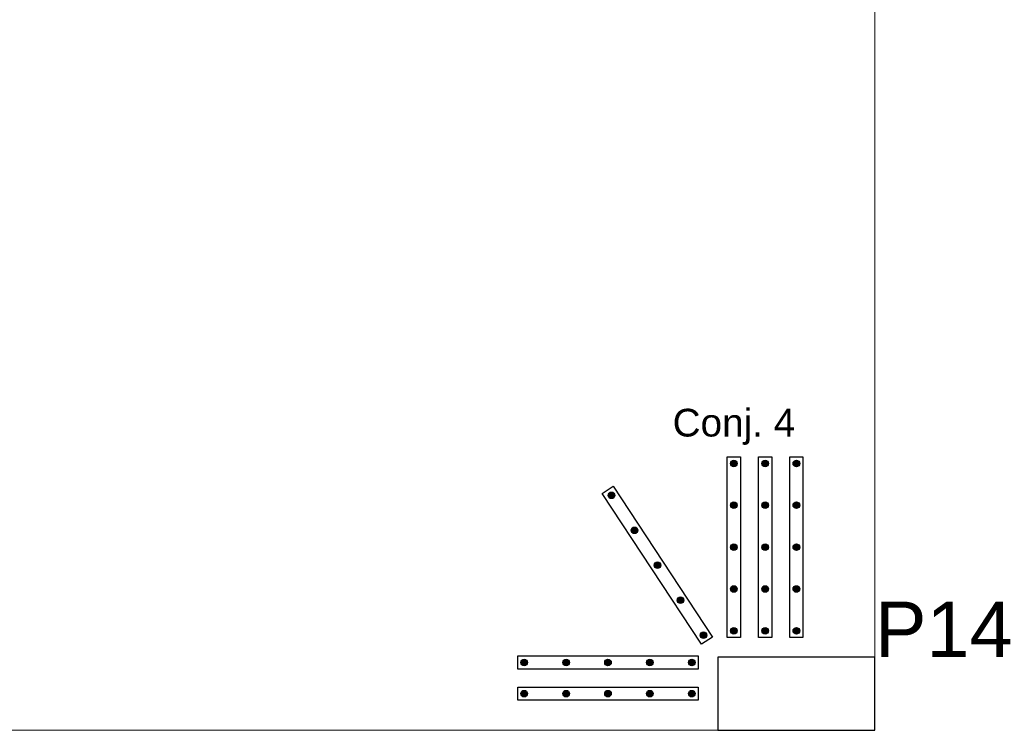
# Model space of a CAD drawing. Header units: millimetres. Extents: x 337 to 526, y -381 to -65.
# Tile 28 of 104: x 377.6 to 381.36, y -340.67 to -337.96. Entities that reach past the tile are written whole.
import ezdxf

# ---------------------------------------------------------------- set-up
doc = ezdxf.new("R2010")
doc.units = ezdxf.units.MM
doc.header["$MEASUREMENT"] = 0
for name, color, linetype, lineweight in [('DT-Armadura positiva', 7, 'Continuous', 30), ('DT-Textos', 7, 'Continuous', 5), ('FO-Pilares', 152, 'Continuous', 30), ('FO-Vigas', 1, 'Continuous', 20)]:
    doc.layers.add(name, color=color, linetype=linetype, lineweight=lineweight)
doc.styles.add('Arial', font='arial.ttf')

msp = doc.modelspace()

# ---------------------------------------------------------------- hatches: boundary and pattern name
at = {"layer": 'DT-Armadura positiva', "linetype": 'Continuous', "ltscale": 0.2}
for points in [[(380.3411, -339.651), (380.3411, -339.6499), (380.3409, -339.6488), (380.3407, -339.6478), (380.3403, -339.6467), (380.3399, -339.6457), (380.3394, -339.6447), (380.3388, -339.6438), (380.3382, -339.6429), (380.3374, -339.6421), (380.3366, -339.6414), (380.3357, -339.6407), (380.3348, -339.6401), (380.3338, -339.6396), (380.3328, -339.6392), (380.3318, -339.6389), (380.3307, -339.6386), (380.3296, -339.6385), (380.3285, -339.6384), (380.3274, -339.6385), (380.3263, -339.6386), (380.3252, -339.6389), (380.3242, -339.6392), (380.3232, -339.6396), (380.3222, -339.6401), (380.3213, -339.6407), (380.3204, -339.6414), (380.3196, -339.6421), (380.3188, -339.6429), (380.3182, -339.6438), (380.3176, -339.6447), (380.3171, -339.6457), (380.3167, -339.6467), (380.3163, -339.6478), (380.3161, -339.6488), (380.3159, -339.6499), (380.3159, -339.651), (380.3159, -339.6521), (380.3161, -339.6532), (380.3163, -339.6543), (380.3167, -339.6553), (380.3171, -339.6564), (380.3176, -339.6573), (380.3182, -339.6583), (380.3188, -339.6591), (380.3196, -339.6599), (380.3204, -339.6607), (380.3213, -339.6614), (380.3222, -339.6619), (380.3232, -339.6625), (380.3242, -339.6629), (380.3252, -339.6632), (380.3263, -339.6634), (380.3274, -339.6636), (380.3285, -339.6636), (380.3296, -339.6636), (380.3307, -339.6634), (380.3318, -339.6632), (380.3328, -339.6629), (380.3338, -339.6625), (380.3348, -339.6619), (380.3357, -339.6614), (380.3366, -339.6607), (380.3374, -339.6599), (380.3382, -339.6591), (380.3388, -339.6583), (380.3394, -339.6573), (380.3399, -339.6564), (380.3403, -339.6553), (380.3407, -339.6543), (380.3409, -339.6532), (380.3411, -339.6521)], [(380.4605, -339.651), (380.4605, -339.6499), (380.4603, -339.6488), (380.4601, -339.6478), (380.4598, -339.6467), (380.4593, -339.6457), (380.4588, -339.6447), (380.4582, -339.6438), (380.4576, -339.6429), (380.4568, -339.6421), (380.456, -339.6414), (380.4551, -339.6407), (380.4542, -339.6401), (380.4532, -339.6396), (380.4522, -339.6392), (380.4512, -339.6389), (380.4501, -339.6386), (380.449, -339.6385), (380.4479, -339.6384), (380.4468, -339.6385), (380.4457, -339.6386), (380.4447, -339.6389), (380.4436, -339.6392), (380.4426, -339.6396), (380.4416, -339.6401), (380.4407, -339.6407), (380.4398, -339.6414), (380.439, -339.6421), (380.4383, -339.6429), (380.4376, -339.6438), (380.437, -339.6447), (380.4365, -339.6457), (380.4361, -339.6467), (380.4357, -339.6478), (380.4355, -339.6488), (380.4354, -339.6499), (380.4353, -339.651), (380.4354, -339.6521), (380.4355, -339.6532), (380.4357, -339.6543), (380.4361, -339.6553), (380.4365, -339.6564), (380.437, -339.6573), (380.4376, -339.6583), (380.4383, -339.6591), (380.439, -339.6599), (380.4398, -339.6607), (380.4407, -339.6614), (380.4416, -339.6619), (380.4426, -339.6625), (380.4436, -339.6629), (380.4447, -339.6632), (380.4457, -339.6634), (380.4468, -339.6636), (380.4479, -339.6636), (380.449, -339.6636), (380.4501, -339.6634), (380.4512, -339.6632), (380.4522, -339.6629), (380.4532, -339.6625), (380.4542, -339.6619), (380.4551, -339.6614), (380.456, -339.6607), (380.4568, -339.6599), (380.4576, -339.6591), (380.4582, -339.6583), (380.4588, -339.6573), (380.4593, -339.6564), (380.4598, -339.6553), (380.4601, -339.6543), (380.4603, -339.6532), (380.4605, -339.6521)], [(380.5799, -339.651), (380.5799, -339.6499), (380.5797, -339.6488), (380.5795, -339.6478), (380.5792, -339.6467), (380.5788, -339.6457), (380.5782, -339.6447), (380.5777, -339.6438), (380.577, -339.6429), (380.5762, -339.6421), (380.5754, -339.6414), (380.5746, -339.6407), (380.5736, -339.6401), (380.5727, -339.6396), (380.5716, -339.6392), (380.5706, -339.6389), (380.5695, -339.6386), (380.5684, -339.6385), (380.5673, -339.6384), (380.5662, -339.6385), (380.5651, -339.6386), (380.5641, -339.6389), (380.563, -339.6392), (380.562, -339.6396), (380.561, -339.6401), (380.5601, -339.6407), (380.5592, -339.6414), (380.5584, -339.6421), (380.5577, -339.6429), (380.557, -339.6438), (380.5564, -339.6447), (380.5559, -339.6457), (380.5555, -339.6467), (380.5552, -339.6478), (380.5549, -339.6488), (380.5548, -339.6499), (380.5547, -339.651), (380.5548, -339.6521), (380.5549, -339.6532), (380.5552, -339.6543), (380.5555, -339.6553), (380.5559, -339.6564), (380.5564, -339.6573), (380.557, -339.6583), (380.5577, -339.6591), (380.5584, -339.6599), (380.5592, -339.6607), (380.5601, -339.6614), (380.561, -339.6619), (380.562, -339.6625), (380.563, -339.6629), (380.5641, -339.6632), (380.5651, -339.6634), (380.5662, -339.6636), (380.5673, -339.6636), (380.5684, -339.6636), (380.5695, -339.6634), (380.5706, -339.6632), (380.5716, -339.6629), (380.5727, -339.6625), (380.5736, -339.6619), (380.5746, -339.6614), (380.5754, -339.6607), (380.5762, -339.6599), (380.577, -339.6591), (380.5777, -339.6583), (380.5782, -339.6573), (380.5788, -339.6564), (380.5792, -339.6553), (380.5795, -339.6543), (380.5797, -339.6532), (380.5799, -339.6521)], [(379.8729, -339.7731), (379.8728, -339.772), (379.8727, -339.7709), (379.8724, -339.7698), (379.8721, -339.7688), (379.8717, -339.7677), (379.8712, -339.7668), (379.8706, -339.7658), (379.8699, -339.765), (379.8692, -339.7642), (379.8684, -339.7634), (379.8675, -339.7627), (379.8666, -339.7621), (379.8656, -339.7616), (379.8646, -339.7612), (379.8635, -339.7609), (379.8624, -339.7607), (379.8614, -339.7605), (379.8603, -339.7605), (379.8592, -339.7605), (379.8581, -339.7607), (379.857, -339.7609), (379.856, -339.7612), (379.8549, -339.7616), (379.854, -339.7621), (379.853, -339.7627), (379.8522, -339.7634), (379.8514, -339.7642), (379.8506, -339.765), (379.8499, -339.7658), (379.8493, -339.7668), (379.8488, -339.7677), (379.8484, -339.7688), (379.8481, -339.7698), (379.8479, -339.7709), (379.8477, -339.772), (379.8477, -339.7731), (379.8477, -339.7742), (379.8479, -339.7752), (379.8481, -339.7763), (379.8484, -339.7774), (379.8488, -339.7784), (379.8493, -339.7794), (379.8499, -339.7803), (379.8506, -339.7812), (379.8514, -339.782), (379.8522, -339.7827), (379.853, -339.7834), (379.854, -339.784), (379.8549, -339.7845), (379.856, -339.7849), (379.857, -339.7852), (379.8581, -339.7855), (379.8592, -339.7856), (379.8603, -339.7857), (379.8614, -339.7856), (379.8624, -339.7855), (379.8635, -339.7852), (379.8646, -339.7849), (379.8656, -339.7845), (379.8666, -339.784), (379.8675, -339.7834), (379.8684, -339.7827), (379.8692, -339.782), (379.8699, -339.7812), (379.8706, -339.7803), (379.8712, -339.7794), (379.8717, -339.7784), (379.8721, -339.7774), (379.8724, -339.7763), (379.8727, -339.7752), (379.8728, -339.7742)], [(380.3411, -339.811), (380.3411, -339.8099), (380.3409, -339.8088), (380.3407, -339.8078), (380.3403, -339.8067), (380.3399, -339.8057), (380.3394, -339.8047), (380.3388, -339.8038), (380.3382, -339.8029), (380.3374, -339.8021), (380.3366, -339.8014), (380.3357, -339.8007), (380.3348, -339.8001), (380.3338, -339.7996), (380.3328, -339.7992), (380.3318, -339.7989), (380.3307, -339.7986), (380.3296, -339.7985), (380.3285, -339.7984), (380.3274, -339.7985), (380.3263, -339.7986), (380.3252, -339.7989), (380.3242, -339.7992), (380.3232, -339.7996), (380.3222, -339.8001), (380.3213, -339.8007), (380.3204, -339.8014), (380.3196, -339.8021), (380.3188, -339.8029), (380.3182, -339.8038), (380.3176, -339.8047), (380.3171, -339.8057), (380.3167, -339.8067), (380.3163, -339.8078), (380.3161, -339.8088), (380.3159, -339.8099), (380.3159, -339.811), (380.3159, -339.8121), (380.3161, -339.8132), (380.3163, -339.8143), (380.3167, -339.8153), (380.3171, -339.8164), (380.3176, -339.8173), (380.3182, -339.8183), (380.3188, -339.8191), (380.3196, -339.8199), (380.3204, -339.8207), (380.3213, -339.8214), (380.3222, -339.8219), (380.3232, -339.8225), (380.3242, -339.8229), (380.3252, -339.8232), (380.3263, -339.8234), (380.3274, -339.8236), (380.3285, -339.8236), (380.3296, -339.8236), (380.3307, -339.8234), (380.3318, -339.8232), (380.3328, -339.8229), (380.3338, -339.8225), (380.3348, -339.8219), (380.3357, -339.8214), (380.3366, -339.8207), (380.3374, -339.8199), (380.3382, -339.8191), (380.3388, -339.8183), (380.3394, -339.8173), (380.3399, -339.8164), (380.3403, -339.8153), (380.3407, -339.8143), (380.3409, -339.8132), (380.3411, -339.8121)], [(380.4605, -339.811), (380.4605, -339.8099), (380.4603, -339.8088), (380.4601, -339.8078), (380.4598, -339.8067), (380.4593, -339.8057), (380.4588, -339.8047), (380.4582, -339.8038), (380.4576, -339.8029), (380.4568, -339.8021), (380.456, -339.8014), (380.4551, -339.8007), (380.4542, -339.8001), (380.4532, -339.7996), (380.4522, -339.7992), (380.4512, -339.7989), (380.4501, -339.7986), (380.449, -339.7985), (380.4479, -339.7984), (380.4468, -339.7985), (380.4457, -339.7986), (380.4447, -339.7989), (380.4436, -339.7992), (380.4426, -339.7996), (380.4416, -339.8001), (380.4407, -339.8007), (380.4398, -339.8014), (380.439, -339.8021), (380.4383, -339.8029), (380.4376, -339.8038), (380.437, -339.8047), (380.4365, -339.8057), (380.4361, -339.8067), (380.4357, -339.8078), (380.4355, -339.8088), (380.4354, -339.8099), (380.4353, -339.811), (380.4354, -339.8121), (380.4355, -339.8132), (380.4357, -339.8143), (380.4361, -339.8153), (380.4365, -339.8164), (380.437, -339.8173), (380.4376, -339.8183), (380.4383, -339.8191), (380.439, -339.8199), (380.4398, -339.8207), (380.4407, -339.8214), (380.4416, -339.8219), (380.4426, -339.8225), (380.4436, -339.8229), (380.4447, -339.8232), (380.4457, -339.8234), (380.4468, -339.8236), (380.4479, -339.8236), (380.449, -339.8236), (380.4501, -339.8234), (380.4512, -339.8232), (380.4522, -339.8229), (380.4532, -339.8225), (380.4542, -339.8219), (380.4551, -339.8214), (380.456, -339.8207), (380.4568, -339.8199), (380.4576, -339.8191), (380.4582, -339.8183), (380.4588, -339.8173), (380.4593, -339.8164), (380.4598, -339.8153), (380.4601, -339.8143), (380.4603, -339.8132), (380.4605, -339.8121)], [(380.5799, -339.811), (380.5799, -339.8099), (380.5797, -339.8088), (380.5795, -339.8078), (380.5792, -339.8067), (380.5788, -339.8057), (380.5782, -339.8047), (380.5777, -339.8038), (380.577, -339.8029), (380.5762, -339.8021), (380.5754, -339.8014), (380.5746, -339.8007), (380.5736, -339.8001), (380.5727, -339.7996), (380.5716, -339.7992), (380.5706, -339.7989), (380.5695, -339.7986), (380.5684, -339.7985), (380.5673, -339.7984), (380.5662, -339.7985), (380.5651, -339.7986), (380.5641, -339.7989), (380.563, -339.7992), (380.562, -339.7996), (380.561, -339.8001), (380.5601, -339.8007), (380.5592, -339.8014), (380.5584, -339.8021), (380.5577, -339.8029), (380.557, -339.8038), (380.5564, -339.8047), (380.5559, -339.8057), (380.5555, -339.8067), (380.5552, -339.8078), (380.5549, -339.8088), (380.5548, -339.8099), (380.5547, -339.811), (380.5548, -339.8121), (380.5549, -339.8132), (380.5552, -339.8143), (380.5555, -339.8153), (380.5559, -339.8164), (380.5564, -339.8173), (380.557, -339.8183), (380.5577, -339.8191), (380.5584, -339.8199), (380.5592, -339.8207), (380.5601, -339.8214), (380.561, -339.8219), (380.562, -339.8225), (380.563, -339.8229), (380.5641, -339.8232), (380.5651, -339.8234), (380.5662, -339.8236), (380.5673, -339.8236), (380.5684, -339.8236), (380.5695, -339.8234), (380.5706, -339.8232), (380.5716, -339.8229), (380.5727, -339.8225), (380.5736, -339.8219), (380.5746, -339.8214), (380.5754, -339.8207), (380.5762, -339.8199), (380.577, -339.8191), (380.5777, -339.8183), (380.5782, -339.8173), (380.5788, -339.8164), (380.5792, -339.8153), (380.5795, -339.8143), (380.5797, -339.8132), (380.5799, -339.8121)], [(379.9609, -339.9067), (379.9608, -339.9056), (379.9607, -339.9045), (379.9604, -339.9034), (379.9601, -339.9024), (379.9597, -339.9014), (379.9592, -339.9004), (379.9586, -339.8995), (379.9579, -339.8986), (379.9572, -339.8978), (379.9564, -339.897), (379.9555, -339.8964), (379.9546, -339.8958), (379.9536, -339.8953), (379.9526, -339.8948), (379.9515, -339.8945), (379.9505, -339.8943), (379.9494, -339.8941), (379.9483, -339.8941), (379.9472, -339.8941), (379.9461, -339.8943), (379.945, -339.8945), (379.944, -339.8948), (379.943, -339.8953), (379.942, -339.8958), (379.941, -339.8964), (379.9402, -339.897), (379.9394, -339.8978), (379.9386, -339.8986), (379.938, -339.8995), (379.9374, -339.9004), (379.9369, -339.9014), (379.9364, -339.9024), (379.9361, -339.9034), (379.9359, -339.9045), (379.9357, -339.9056), (379.9357, -339.9067), (379.9357, -339.9078), (379.9359, -339.9089), (379.9361, -339.9099), (379.9364, -339.911), (379.9369, -339.912), (379.9374, -339.913), (379.938, -339.9139), (379.9386, -339.9148), (379.9394, -339.9156), (379.9402, -339.9163), (379.941, -339.917), (379.942, -339.9176), (379.943, -339.9181), (379.944, -339.9185), (379.945, -339.9188), (379.9461, -339.9191), (379.9472, -339.9192), (379.9483, -339.9193), (379.9494, -339.9192), (379.9505, -339.9191), (379.9515, -339.9188), (379.9526, -339.9185), (379.9536, -339.9181), (379.9546, -339.9176), (379.9555, -339.917), (379.9564, -339.9163), (379.9572, -339.9156), (379.9579, -339.9148), (379.9586, -339.9139), (379.9592, -339.913), (379.9597, -339.912), (379.9601, -339.911), (379.9604, -339.9099), (379.9607, -339.9089), (379.9608, -339.9078)], [(380.3411, -339.971), (380.3411, -339.9699), (380.3409, -339.9688), (380.3407, -339.9678), (380.3403, -339.9667), (380.3399, -339.9657), (380.3394, -339.9647), (380.3388, -339.9638), (380.3382, -339.9629), (380.3374, -339.9621), (380.3366, -339.9614), (380.3357, -339.9607), (380.3348, -339.9601), (380.3338, -339.9596), (380.3328, -339.9592), (380.3318, -339.9589), (380.3307, -339.9586), (380.3296, -339.9585), (380.3285, -339.9584), (380.3274, -339.9585), (380.3263, -339.9586), (380.3252, -339.9589), (380.3242, -339.9592), (380.3232, -339.9596), (380.3222, -339.9601), (380.3213, -339.9607), (380.3204, -339.9614), (380.3196, -339.9621), (380.3188, -339.9629), (380.3182, -339.9638), (380.3176, -339.9647), (380.3171, -339.9657), (380.3167, -339.9667), (380.3163, -339.9678), (380.3161, -339.9688), (380.3159, -339.9699), (380.3159, -339.971), (380.3159, -339.9721), (380.3161, -339.9732), (380.3163, -339.9743), (380.3167, -339.9753), (380.3171, -339.9764), (380.3176, -339.9773), (380.3182, -339.9783), (380.3188, -339.9791), (380.3196, -339.9799), (380.3204, -339.9807), (380.3213, -339.9814), (380.3222, -339.9819), (380.3232, -339.9825), (380.3242, -339.9829), (380.3252, -339.9832), (380.3263, -339.9834), (380.3274, -339.9836), (380.3285, -339.9836), (380.3296, -339.9836), (380.3307, -339.9834), (380.3318, -339.9832), (380.3328, -339.9829), (380.3338, -339.9825), (380.3348, -339.9819), (380.3357, -339.9814), (380.3366, -339.9807), (380.3374, -339.9799), (380.3382, -339.9791), (380.3388, -339.9783), (380.3394, -339.9773), (380.3399, -339.9764), (380.3403, -339.9753), (380.3407, -339.9743), (380.3409, -339.9732), (380.3411, -339.9721)], [(380.4605, -339.971), (380.4605, -339.9699), (380.4603, -339.9688), (380.4601, -339.9678), (380.4598, -339.9667), (380.4593, -339.9657), (380.4588, -339.9647), (380.4582, -339.9638), (380.4576, -339.9629), (380.4568, -339.9621), (380.456, -339.9614), (380.4551, -339.9607), (380.4542, -339.9601), (380.4532, -339.9596), (380.4522, -339.9592), (380.4512, -339.9589), (380.4501, -339.9586), (380.449, -339.9585), (380.4479, -339.9584), (380.4468, -339.9585), (380.4457, -339.9586), (380.4447, -339.9589), (380.4436, -339.9592), (380.4426, -339.9596), (380.4416, -339.9601), (380.4407, -339.9607), (380.4398, -339.9614), (380.439, -339.9621), (380.4383, -339.9629), (380.4376, -339.9638), (380.437, -339.9647), (380.4365, -339.9657), (380.4361, -339.9667), (380.4357, -339.9678), (380.4355, -339.9688), (380.4354, -339.9699), (380.4353, -339.971), (380.4354, -339.9721), (380.4355, -339.9732), (380.4357, -339.9743), (380.4361, -339.9753), (380.4365, -339.9764), (380.437, -339.9773), (380.4376, -339.9783), (380.4383, -339.9791), (380.439, -339.9799), (380.4398, -339.9807), (380.4407, -339.9814), (380.4416, -339.9819), (380.4426, -339.9825), (380.4436, -339.9829), (380.4447, -339.9832), (380.4457, -339.9834), (380.4468, -339.9836), (380.4479, -339.9836), (380.449, -339.9836), (380.4501, -339.9834), (380.4512, -339.9832), (380.4522, -339.9829), (380.4532, -339.9825), (380.4542, -339.9819), (380.4551, -339.9814), (380.456, -339.9807), (380.4568, -339.9799), (380.4576, -339.9791), (380.4582, -339.9783), (380.4588, -339.9773), (380.4593, -339.9764), (380.4598, -339.9753), (380.4601, -339.9743), (380.4603, -339.9732), (380.4605, -339.9721)], [(380.5799, -339.971), (380.5799, -339.9699), (380.5797, -339.9688), (380.5795, -339.9678), (380.5792, -339.9667), (380.5788, -339.9657), (380.5782, -339.9647), (380.5777, -339.9638), (380.577, -339.9629), (380.5762, -339.9621), (380.5754, -339.9614), (380.5746, -339.9607), (380.5736, -339.9601), (380.5727, -339.9596), (380.5716, -339.9592), (380.5706, -339.9589), (380.5695, -339.9586), (380.5684, -339.9585), (380.5673, -339.9584), (380.5662, -339.9585), (380.5651, -339.9586), (380.5641, -339.9589), (380.563, -339.9592), (380.562, -339.9596), (380.561, -339.9601), (380.5601, -339.9607), (380.5592, -339.9614), (380.5584, -339.9621), (380.5577, -339.9629), (380.557, -339.9638), (380.5564, -339.9647), (380.5559, -339.9657), (380.5555, -339.9667), (380.5552, -339.9678), (380.5549, -339.9688), (380.5548, -339.9699), (380.5547, -339.971), (380.5548, -339.9721), (380.5549, -339.9732), (380.5552, -339.9743), (380.5555, -339.9753), (380.5559, -339.9764), (380.5564, -339.9773), (380.557, -339.9783), (380.5577, -339.9791), (380.5584, -339.9799), (380.5592, -339.9807), (380.5601, -339.9814), (380.561, -339.9819), (380.562, -339.9825), (380.563, -339.9829), (380.5641, -339.9832), (380.5651, -339.9834), (380.5662, -339.9836), (380.5673, -339.9836), (380.5684, -339.9836), (380.5695, -339.9834), (380.5706, -339.9832), (380.5716, -339.9829), (380.5727, -339.9825), (380.5736, -339.9819), (380.5746, -339.9814), (380.5754, -339.9807), (380.5762, -339.9799), (380.577, -339.9791), (380.5777, -339.9783), (380.5782, -339.9773), (380.5788, -339.9764), (380.5792, -339.9753), (380.5795, -339.9743), (380.5797, -339.9732), (380.5799, -339.9721)], [(380.0489, -340.0403), (380.0488, -340.0392), (380.0487, -340.0381), (380.0485, -340.037), (380.0481, -340.036), (380.0477, -340.035), (380.0472, -340.034), (380.0466, -340.0331), (380.0459, -340.0322), (380.0452, -340.0314), (380.0444, -340.0306), (380.0435, -340.03), (380.0426, -340.0294), (380.0416, -340.0289), (380.0406, -340.0285), (380.0396, -340.0281), (380.0385, -340.0279), (380.0374, -340.0277), (380.0363, -340.0277), (380.0352, -340.0277), (380.0341, -340.0279), (380.033, -340.0281), (380.032, -340.0285), (380.031, -340.0289), (380.03, -340.0294), (380.0291, -340.03), (380.0282, -340.0306), (380.0274, -340.0314), (380.0266, -340.0322), (380.026, -340.0331), (380.0254, -340.034), (380.0249, -340.035), (380.0245, -340.036), (380.0241, -340.037), (380.0239, -340.0381), (380.0237, -340.0392), (380.0237, -340.0403), (380.0237, -340.0414), (380.0239, -340.0425), (380.0241, -340.0436), (380.0245, -340.0446), (380.0249, -340.0456), (380.0254, -340.0466), (380.026, -340.0475), (380.0266, -340.0484), (380.0274, -340.0492), (380.0282, -340.0499), (380.0291, -340.0506), (380.03, -340.0512), (380.031, -340.0517), (380.032, -340.0521), (380.033, -340.0525), (380.0341, -340.0527), (380.0352, -340.0528), (380.0363, -340.0529), (380.0374, -340.0528), (380.0385, -340.0527), (380.0396, -340.0525), (380.0406, -340.0521), (380.0416, -340.0517), (380.0426, -340.0512), (380.0435, -340.0506), (380.0444, -340.0499), (380.0452, -340.0492), (380.0459, -340.0484), (380.0466, -340.0475), (380.0472, -340.0466), (380.0477, -340.0456), (380.0481, -340.0446), (380.0485, -340.0436), (380.0487, -340.0425), (380.0488, -340.0414)], [(380.3411, -340.131), (380.3411, -340.1299), (380.3409, -340.1288), (380.3407, -340.1278), (380.3403, -340.1267), (380.3399, -340.1257), (380.3394, -340.1247), (380.3388, -340.1238), (380.3382, -340.1229), (380.3374, -340.1221), (380.3366, -340.1214), (380.3357, -340.1207), (380.3348, -340.1201), (380.3338, -340.1196), (380.3328, -340.1192), (380.3318, -340.1189), (380.3307, -340.1186), (380.3296, -340.1185), (380.3285, -340.1184), (380.3274, -340.1185), (380.3263, -340.1186), (380.3252, -340.1189), (380.3242, -340.1192), (380.3232, -340.1196), (380.3222, -340.1201), (380.3213, -340.1207), (380.3204, -340.1214), (380.3196, -340.1221), (380.3188, -340.1229), (380.3182, -340.1238), (380.3176, -340.1247), (380.3171, -340.1257), (380.3167, -340.1267), (380.3163, -340.1278), (380.3161, -340.1288), (380.3159, -340.1299), (380.3159, -340.131), (380.3159, -340.1321), (380.3161, -340.1332), (380.3163, -340.1343), (380.3167, -340.1353), (380.3171, -340.1364), (380.3176, -340.1373), (380.3182, -340.1383), (380.3188, -340.1391), (380.3196, -340.1399), (380.3204, -340.1407), (380.3213, -340.1414), (380.3222, -340.1419), (380.3232, -340.1425), (380.3242, -340.1429), (380.3252, -340.1432), (380.3263, -340.1434), (380.3274, -340.1436), (380.3285, -340.1436), (380.3296, -340.1436), (380.3307, -340.1434), (380.3318, -340.1432), (380.3328, -340.1429), (380.3338, -340.1425), (380.3348, -340.1419), (380.3357, -340.1414), (380.3366, -340.1407), (380.3374, -340.1399), (380.3382, -340.1391), (380.3388, -340.1383), (380.3394, -340.1373), (380.3399, -340.1364), (380.3403, -340.1353), (380.3407, -340.1343), (380.3409, -340.1332), (380.3411, -340.1321)], [(380.4605, -340.131), (380.4605, -340.1299), (380.4603, -340.1288), (380.4601, -340.1278), (380.4598, -340.1267), (380.4593, -340.1257), (380.4588, -340.1247), (380.4582, -340.1238), (380.4576, -340.1229), (380.4568, -340.1221), (380.456, -340.1214), (380.4551, -340.1207), (380.4542, -340.1201), (380.4532, -340.1196), (380.4522, -340.1192), (380.4512, -340.1189), (380.4501, -340.1186), (380.449, -340.1185), (380.4479, -340.1184), (380.4468, -340.1185), (380.4457, -340.1186), (380.4447, -340.1189), (380.4436, -340.1192), (380.4426, -340.1196), (380.4416, -340.1201), (380.4407, -340.1207), (380.4398, -340.1214), (380.439, -340.1221), (380.4383, -340.1229), (380.4376, -340.1238), (380.437, -340.1247), (380.4365, -340.1257), (380.4361, -340.1267), (380.4357, -340.1278), (380.4355, -340.1288), (380.4354, -340.1299), (380.4353, -340.131), (380.4354, -340.1321), (380.4355, -340.1332), (380.4357, -340.1343), (380.4361, -340.1353), (380.4365, -340.1364), (380.437, -340.1373), (380.4376, -340.1383), (380.4383, -340.1391), (380.439, -340.1399), (380.4398, -340.1407), (380.4407, -340.1414), (380.4416, -340.1419), (380.4426, -340.1425), (380.4436, -340.1429), (380.4447, -340.1432), (380.4457, -340.1434), (380.4468, -340.1436), (380.4479, -340.1436), (380.449, -340.1436), (380.4501, -340.1434), (380.4512, -340.1432), (380.4522, -340.1429), (380.4532, -340.1425), (380.4542, -340.1419), (380.4551, -340.1414), (380.456, -340.1407), (380.4568, -340.1399), (380.4576, -340.1391), (380.4582, -340.1383), (380.4588, -340.1373), (380.4593, -340.1364), (380.4598, -340.1353), (380.4601, -340.1343), (380.4603, -340.1332), (380.4605, -340.1321)], [(380.5799, -340.131), (380.5799, -340.1299), (380.5797, -340.1288), (380.5795, -340.1278), (380.5792, -340.1267), (380.5788, -340.1257), (380.5782, -340.1247), (380.5777, -340.1238), (380.577, -340.1229), (380.5762, -340.1221), (380.5754, -340.1214), (380.5746, -340.1207), (380.5736, -340.1201), (380.5727, -340.1196), (380.5716, -340.1192), (380.5706, -340.1189), (380.5695, -340.1186), (380.5684, -340.1185), (380.5673, -340.1184), (380.5662, -340.1185), (380.5651, -340.1186), (380.5641, -340.1189), (380.563, -340.1192), (380.562, -340.1196), (380.561, -340.1201), (380.5601, -340.1207), (380.5592, -340.1214), (380.5584, -340.1221), (380.5577, -340.1229), (380.557, -340.1238), (380.5564, -340.1247), (380.5559, -340.1257), (380.5555, -340.1267), (380.5552, -340.1278), (380.5549, -340.1288), (380.5548, -340.1299), (380.5547, -340.131), (380.5548, -340.1321), (380.5549, -340.1332), (380.5552, -340.1343), (380.5555, -340.1353), (380.5559, -340.1364), (380.5564, -340.1373), (380.557, -340.1383), (380.5577, -340.1391), (380.5584, -340.1399), (380.5592, -340.1407), (380.5601, -340.1414), (380.561, -340.1419), (380.562, -340.1425), (380.563, -340.1429), (380.5641, -340.1432), (380.5651, -340.1434), (380.5662, -340.1436), (380.5673, -340.1436), (380.5684, -340.1436), (380.5695, -340.1434), (380.5706, -340.1432), (380.5716, -340.1429), (380.5727, -340.1425), (380.5736, -340.1419), (380.5746, -340.1414), (380.5754, -340.1407), (380.5762, -340.1399), (380.577, -340.1391), (380.5777, -340.1383), (380.5782, -340.1373), (380.5788, -340.1364), (380.5792, -340.1353), (380.5795, -340.1343), (380.5797, -340.1332), (380.5799, -340.1321)], [(380.1369, -340.1739), (380.1369, -340.1728), (380.1367, -340.1717), (380.1365, -340.1706), (380.1361, -340.1696), (380.1357, -340.1686), (380.1352, -340.1676), (380.1346, -340.1667), (380.134, -340.1658), (380.1332, -340.165), (380.1324, -340.1643), (380.1315, -340.1636), (380.1306, -340.163), (380.1296, -340.1625), (380.1286, -340.1621), (380.1276, -340.1617), (380.1265, -340.1615), (380.1254, -340.1614), (380.1243, -340.1613), (380.1232, -340.1614), (380.1221, -340.1615), (380.121, -340.1617), (380.12, -340.1621), (380.119, -340.1625), (380.118, -340.163), (380.1171, -340.1636), (380.1162, -340.1643), (380.1154, -340.165), (380.1147, -340.1658), (380.114, -340.1667), (380.1134, -340.1676), (380.1129, -340.1686), (380.1125, -340.1696), (380.1121, -340.1706), (380.1119, -340.1717), (380.1118, -340.1728), (380.1117, -340.1739), (380.1118, -340.175), (380.1119, -340.1761), (380.1121, -340.1772), (380.1125, -340.1782), (380.1129, -340.1792), (380.1134, -340.1802), (380.114, -340.1811), (380.1147, -340.182), (380.1154, -340.1828), (380.1162, -340.1836), (380.1171, -340.1842), (380.118, -340.1848), (380.119, -340.1853), (380.12, -340.1858), (380.121, -340.1861), (380.1221, -340.1863), (380.1232, -340.1865), (380.1243, -340.1865), (380.1254, -340.1865), (380.1265, -340.1863), (380.1276, -340.1861), (380.1286, -340.1858), (380.1296, -340.1853), (380.1306, -340.1848), (380.1315, -340.1842), (380.1324, -340.1836), (380.1332, -340.1828), (380.134, -340.182), (380.1346, -340.1811), (380.1352, -340.1802), (380.1357, -340.1792), (380.1361, -340.1782), (380.1365, -340.1772), (380.1367, -340.1761), (380.1369, -340.175)], [(380.2249, -340.3075), (380.2249, -340.3064), (380.2247, -340.3053), (380.2245, -340.3043), (380.2242, -340.3032), (380.2237, -340.3022), (380.2232, -340.3012), (380.2226, -340.3003), (380.222, -340.2994), (380.2212, -340.2986), (380.2204, -340.2979), (380.2195, -340.2972), (380.2186, -340.2966), (380.2176, -340.2961), (380.2166, -340.2957), (380.2156, -340.2954), (380.2145, -340.2951), (380.2134, -340.295), (380.2123, -340.2949), (380.2112, -340.295), (380.2101, -340.2951), (380.2091, -340.2954), (380.208, -340.2957), (380.207, -340.2961), (380.206, -340.2966), (380.2051, -340.2972), (380.2042, -340.2979), (380.2034, -340.2986), (380.2027, -340.2994), (380.202, -340.3003), (380.2014, -340.3012), (380.2009, -340.3022), (380.2005, -340.3032), (380.2002, -340.3043), (380.1999, -340.3053), (380.1998, -340.3064), (380.1997, -340.3075), (380.1998, -340.3086), (380.1999, -340.3097), (380.2002, -340.3108), (380.2005, -340.3118), (380.2009, -340.3129), (380.2014, -340.3138), (380.202, -340.3148), (380.2027, -340.3156), (380.2034, -340.3164), (380.2042, -340.3172), (380.2051, -340.3178), (380.206, -340.3184), (380.207, -340.3189), (380.208, -340.3194), (380.2091, -340.3197), (380.2101, -340.3199), (380.2112, -340.3201), (380.2123, -340.3201), (380.2134, -340.3201), (380.2145, -340.3199), (380.2156, -340.3197), (380.2166, -340.3194), (380.2176, -340.3189), (380.2186, -340.3184), (380.2195, -340.3178), (380.2204, -340.3172), (380.2212, -340.3164), (380.222, -340.3156), (380.2226, -340.3148), (380.2232, -340.3138), (380.2237, -340.3129), (380.2242, -340.3118), (380.2245, -340.3108), (380.2247, -340.3097), (380.2249, -340.3086)], [(380.3411, -340.291), (380.3411, -340.2899), (380.3409, -340.2888), (380.3407, -340.2878), (380.3403, -340.2867), (380.3399, -340.2857), (380.3394, -340.2847), (380.3388, -340.2838), (380.3382, -340.2829), (380.3374, -340.2821), (380.3366, -340.2814), (380.3357, -340.2807), (380.3348, -340.2801), (380.3338, -340.2796), (380.3328, -340.2792), (380.3318, -340.2789), (380.3307, -340.2786), (380.3296, -340.2785), (380.3285, -340.2784), (380.3274, -340.2785), (380.3263, -340.2786), (380.3252, -340.2789), (380.3242, -340.2792), (380.3232, -340.2796), (380.3222, -340.2801), (380.3213, -340.2807), (380.3204, -340.2814), (380.3196, -340.2821), (380.3188, -340.2829), (380.3182, -340.2838), (380.3176, -340.2847), (380.3171, -340.2857), (380.3167, -340.2867), (380.3163, -340.2878), (380.3161, -340.2888), (380.3159, -340.2899), (380.3159, -340.291), (380.3159, -340.2921), (380.3161, -340.2932), (380.3163, -340.2943), (380.3167, -340.2953), (380.3171, -340.2964), (380.3176, -340.2973), (380.3182, -340.2983), (380.3188, -340.2991), (380.3196, -340.2999), (380.3204, -340.3007), (380.3213, -340.3014), (380.3222, -340.3019), (380.3232, -340.3025), (380.3242, -340.3029), (380.3252, -340.3032), (380.3263, -340.3034), (380.3274, -340.3036), (380.3285, -340.3036), (380.3296, -340.3036), (380.3307, -340.3034), (380.3318, -340.3032), (380.3328, -340.3029), (380.3338, -340.3025), (380.3348, -340.3019), (380.3357, -340.3014), (380.3366, -340.3007), (380.3374, -340.2999), (380.3382, -340.2991), (380.3388, -340.2983), (380.3394, -340.2973), (380.3399, -340.2964), (380.3403, -340.2953), (380.3407, -340.2943), (380.3409, -340.2932), (380.3411, -340.2921)], [(380.4605, -340.291), (380.4605, -340.2899), (380.4603, -340.2888), (380.4601, -340.2878), (380.4598, -340.2867), (380.4593, -340.2857), (380.4588, -340.2847), (380.4582, -340.2838), (380.4576, -340.2829), (380.4568, -340.2821), (380.456, -340.2814), (380.4551, -340.2807), (380.4542, -340.2801), (380.4532, -340.2796), (380.4522, -340.2792), (380.4512, -340.2789), (380.4501, -340.2786), (380.449, -340.2785), (380.4479, -340.2784), (380.4468, -340.2785), (380.4457, -340.2786), (380.4447, -340.2789), (380.4436, -340.2792), (380.4426, -340.2796), (380.4416, -340.2801), (380.4407, -340.2807), (380.4398, -340.2814), (380.439, -340.2821), (380.4383, -340.2829), (380.4376, -340.2838), (380.437, -340.2847), (380.4365, -340.2857), (380.4361, -340.2867), (380.4357, -340.2878), (380.4355, -340.2888), (380.4354, -340.2899), (380.4353, -340.291), (380.4354, -340.2921), (380.4355, -340.2932), (380.4357, -340.2943), (380.4361, -340.2953), (380.4365, -340.2964), (380.437, -340.2973), (380.4376, -340.2983), (380.4383, -340.2991), (380.439, -340.2999), (380.4398, -340.3007), (380.4407, -340.3014), (380.4416, -340.3019), (380.4426, -340.3025), (380.4436, -340.3029), (380.4447, -340.3032), (380.4457, -340.3034), (380.4468, -340.3036), (380.4479, -340.3036), (380.449, -340.3036), (380.4501, -340.3034), (380.4512, -340.3032), (380.4522, -340.3029), (380.4532, -340.3025), (380.4542, -340.3019), (380.4551, -340.3014), (380.456, -340.3007), (380.4568, -340.2999), (380.4576, -340.2991), (380.4582, -340.2983), (380.4588, -340.2973), (380.4593, -340.2964), (380.4598, -340.2953), (380.4601, -340.2943), (380.4603, -340.2932), (380.4605, -340.2921)], [(380.5799, -340.291), (380.5799, -340.2899), (380.5797, -340.2888), (380.5795, -340.2878), (380.5792, -340.2867), (380.5788, -340.2857), (380.5782, -340.2847), (380.5777, -340.2838), (380.577, -340.2829), (380.5762, -340.2821), (380.5754, -340.2814), (380.5746, -340.2807), (380.5736, -340.2801), (380.5727, -340.2796), (380.5716, -340.2792), (380.5706, -340.2789), (380.5695, -340.2786), (380.5684, -340.2785), (380.5673, -340.2784), (380.5662, -340.2785), (380.5651, -340.2786), (380.5641, -340.2789), (380.563, -340.2792), (380.562, -340.2796), (380.561, -340.2801), (380.5601, -340.2807), (380.5592, -340.2814), (380.5584, -340.2821), (380.5577, -340.2829), (380.557, -340.2838), (380.5564, -340.2847), (380.5559, -340.2857), (380.5555, -340.2867), (380.5552, -340.2878), (380.5549, -340.2888), (380.5548, -340.2899), (380.5547, -340.291), (380.5548, -340.2921), (380.5549, -340.2932), (380.5552, -340.2943), (380.5555, -340.2953), (380.5559, -340.2964), (380.5564, -340.2973), (380.557, -340.2983), (380.5577, -340.2991), (380.5584, -340.2999), (380.5592, -340.3007), (380.5601, -340.3014), (380.561, -340.3019), (380.562, -340.3025), (380.563, -340.3029), (380.5641, -340.3032), (380.5651, -340.3034), (380.5662, -340.3036), (380.5673, -340.3036), (380.5684, -340.3036), (380.5695, -340.3034), (380.5706, -340.3032), (380.5716, -340.3029), (380.5727, -340.3025), (380.5736, -340.3019), (380.5746, -340.3014), (380.5754, -340.3007), (380.5762, -340.2999), (380.577, -340.2991), (380.5777, -340.2983), (380.5782, -340.2973), (380.5788, -340.2964), (380.5792, -340.2953), (380.5795, -340.2943), (380.5797, -340.2932), (380.5799, -340.2921)], [(379.5399, -340.4116), (379.5399, -340.4105), (379.5397, -340.4094), (379.5395, -340.4084), (379.5392, -340.4073), (379.5388, -340.4063), (379.5382, -340.4053), (379.5377, -340.4044), (379.537, -340.4035), (379.5362, -340.4027), (379.5354, -340.402), (379.5346, -340.4013), (379.5336, -340.4007), (379.5327, -340.4002), (379.5316, -340.3998), (379.5306, -340.3995), (379.5295, -340.3992), (379.5284, -340.3991), (379.5273, -340.399), (379.5262, -340.3991), (379.5251, -340.3992), (379.5241, -340.3995), (379.523, -340.3998), (379.522, -340.4002), (379.521, -340.4007), (379.5201, -340.4013), (379.5192, -340.402), (379.5184, -340.4027), (379.5177, -340.4035), (379.517, -340.4044), (379.5164, -340.4053), (379.5159, -340.4063), (379.5155, -340.4073), (379.5152, -340.4084), (379.5149, -340.4094), (379.5148, -340.4105), (379.5147, -340.4116), (379.5148, -340.4127), (379.5149, -340.4138), (379.5152, -340.4149), (379.5155, -340.4159), (379.5159, -340.4169), (379.5164, -340.4179), (379.517, -340.4188), (379.5177, -340.4197), (379.5184, -340.4205), (379.5192, -340.4213), (379.5201, -340.4219), (379.521, -340.4225), (379.522, -340.423), (379.523, -340.4235), (379.5241, -340.4238), (379.5251, -340.424), (379.5262, -340.4242), (379.5273, -340.4242), (379.5284, -340.4242), (379.5295, -340.424), (379.5306, -340.4238), (379.5316, -340.4235), (379.5327, -340.423), (379.5336, -340.4225), (379.5346, -340.4219), (379.5354, -340.4213), (379.5362, -340.4205), (379.537, -340.4197), (379.5377, -340.4188), (379.5382, -340.4179), (379.5388, -340.4169), (379.5392, -340.4159), (379.5395, -340.4149), (379.5397, -340.4138), (379.5399, -340.4127)], [(379.6999, -340.4116), (379.6999, -340.4105), (379.6997, -340.4094), (379.6995, -340.4084), (379.6992, -340.4073), (379.6988, -340.4063), (379.6982, -340.4053), (379.6977, -340.4044), (379.697, -340.4035), (379.6962, -340.4027), (379.6954, -340.402), (379.6946, -340.4013), (379.6936, -340.4007), (379.6927, -340.4002), (379.6916, -340.3998), (379.6906, -340.3995), (379.6895, -340.3992), (379.6884, -340.3991), (379.6873, -340.399), (379.6862, -340.3991), (379.6851, -340.3992), (379.6841, -340.3995), (379.683, -340.3998), (379.682, -340.4002), (379.681, -340.4007), (379.6801, -340.4013), (379.6792, -340.402), (379.6784, -340.4027), (379.6777, -340.4035), (379.677, -340.4044), (379.6764, -340.4053), (379.6759, -340.4063), (379.6755, -340.4073), (379.6752, -340.4084), (379.6749, -340.4094), (379.6748, -340.4105), (379.6747, -340.4116), (379.6748, -340.4127), (379.6749, -340.4138), (379.6752, -340.4149), (379.6755, -340.4159), (379.6759, -340.4169), (379.6764, -340.4179), (379.677, -340.4188), (379.6777, -340.4197), (379.6784, -340.4205), (379.6792, -340.4213), (379.6801, -340.4219), (379.681, -340.4225), (379.682, -340.423), (379.683, -340.4235), (379.6841, -340.4238), (379.6851, -340.424), (379.6862, -340.4242), (379.6873, -340.4242), (379.6884, -340.4242), (379.6895, -340.424), (379.6906, -340.4238), (379.6916, -340.4235), (379.6927, -340.423), (379.6936, -340.4225), (379.6946, -340.4219), (379.6954, -340.4213), (379.6962, -340.4205), (379.697, -340.4197), (379.6977, -340.4188), (379.6982, -340.4179), (379.6988, -340.4169), (379.6992, -340.4159), (379.6995, -340.4149), (379.6997, -340.4138), (379.6999, -340.4127)], [(379.8599, -340.4116), (379.8599, -340.4105), (379.8597, -340.4094), (379.8595, -340.4084), (379.8592, -340.4073), (379.8588, -340.4063), (379.8582, -340.4053), (379.8577, -340.4044), (379.857, -340.4035), (379.8562, -340.4027), (379.8554, -340.402), (379.8546, -340.4013), (379.8536, -340.4007), (379.8527, -340.4002), (379.8516, -340.3998), (379.8506, -340.3995), (379.8495, -340.3992), (379.8484, -340.3991), (379.8473, -340.399), (379.8462, -340.3991), (379.8451, -340.3992), (379.8441, -340.3995), (379.843, -340.3998), (379.842, -340.4002), (379.841, -340.4007), (379.8401, -340.4013), (379.8392, -340.402), (379.8384, -340.4027), (379.8377, -340.4035), (379.837, -340.4044), (379.8364, -340.4053), (379.8359, -340.4063), (379.8355, -340.4073), (379.8352, -340.4084), (379.8349, -340.4094), (379.8348, -340.4105), (379.8347, -340.4116), (379.8348, -340.4127), (379.8349, -340.4138), (379.8352, -340.4149), (379.8355, -340.4159), (379.8359, -340.4169), (379.8364, -340.4179), (379.837, -340.4188), (379.8377, -340.4197), (379.8384, -340.4205), (379.8392, -340.4213), (379.8401, -340.4219), (379.841, -340.4225), (379.842, -340.423), (379.843, -340.4235), (379.8441, -340.4238), (379.8451, -340.424), (379.8462, -340.4242), (379.8473, -340.4242), (379.8484, -340.4242), (379.8495, -340.424), (379.8506, -340.4238), (379.8516, -340.4235), (379.8527, -340.423), (379.8536, -340.4225), (379.8546, -340.4219), (379.8554, -340.4213), (379.8562, -340.4205), (379.857, -340.4197), (379.8577, -340.4188), (379.8582, -340.4179), (379.8588, -340.4169), (379.8592, -340.4159), (379.8595, -340.4149), (379.8597, -340.4138), (379.8599, -340.4127)], [(380.0199, -340.4116), (380.0199, -340.4105), (380.0197, -340.4094), (380.0195, -340.4084), (380.0192, -340.4073), (380.0188, -340.4063), (380.0182, -340.4053), (380.0177, -340.4044), (380.017, -340.4035), (380.0162, -340.4027), (380.0154, -340.402), (380.0146, -340.4013), (380.0136, -340.4007), (380.0127, -340.4002), (380.0116, -340.3998), (380.0106, -340.3995), (380.0095, -340.3992), (380.0084, -340.3991), (380.0073, -340.399), (380.0062, -340.3991), (380.0051, -340.3992), (380.0041, -340.3995), (380.003, -340.3998), (380.002, -340.4002), (380.001, -340.4007), (380.0001, -340.4013), (379.9992, -340.402), (379.9984, -340.4027), (379.9977, -340.4035), (379.997, -340.4044), (379.9964, -340.4053), (379.9959, -340.4063), (379.9955, -340.4073), (379.9952, -340.4084), (379.9949, -340.4094), (379.9948, -340.4105), (379.9947, -340.4116), (379.9948, -340.4127), (379.9949, -340.4138), (379.9952, -340.4149), (379.9955, -340.4159), (379.9959, -340.4169), (379.9964, -340.4179), (379.997, -340.4188), (379.9977, -340.4197), (379.9984, -340.4205), (379.9992, -340.4213), (380.0001, -340.4219), (380.001, -340.4225), (380.002, -340.423), (380.003, -340.4235), (380.0041, -340.4238), (380.0051, -340.424), (380.0062, -340.4242), (380.0073, -340.4242), (380.0084, -340.4242), (380.0095, -340.424), (380.0106, -340.4238), (380.0116, -340.4235), (380.0127, -340.423), (380.0136, -340.4225), (380.0146, -340.4219), (380.0154, -340.4213), (380.0162, -340.4205), (380.017, -340.4197), (380.0177, -340.4188), (380.0182, -340.4179), (380.0188, -340.4169), (380.0192, -340.4159), (380.0195, -340.4149), (380.0197, -340.4138), (380.0199, -340.4127)], [(380.1799, -340.4116), (380.1799, -340.4105), (380.1797, -340.4094), (380.1795, -340.4084), (380.1792, -340.4073), (380.1788, -340.4063), (380.1782, -340.4053), (380.1777, -340.4044), (380.177, -340.4035), (380.1762, -340.4027), (380.1754, -340.402), (380.1746, -340.4013), (380.1736, -340.4007), (380.1727, -340.4002), (380.1716, -340.3998), (380.1706, -340.3995), (380.1695, -340.3992), (380.1684, -340.3991), (380.1673, -340.399), (380.1662, -340.3991), (380.1651, -340.3992), (380.1641, -340.3995), (380.163, -340.3998), (380.162, -340.4002), (380.161, -340.4007), (380.1601, -340.4013), (380.1592, -340.402), (380.1584, -340.4027), (380.1577, -340.4035), (380.157, -340.4044), (380.1564, -340.4053), (380.1559, -340.4063), (380.1555, -340.4073), (380.1552, -340.4084), (380.1549, -340.4094), (380.1548, -340.4105), (380.1547, -340.4116), (380.1548, -340.4127), (380.1549, -340.4138), (380.1552, -340.4149), (380.1555, -340.4159), (380.1559, -340.4169), (380.1564, -340.4179), (380.157, -340.4188), (380.1577, -340.4197), (380.1584, -340.4205), (380.1592, -340.4213), (380.1601, -340.4219), (380.161, -340.4225), (380.162, -340.423), (380.163, -340.4235), (380.1641, -340.4238), (380.1651, -340.424), (380.1662, -340.4242), (380.1673, -340.4242), (380.1684, -340.4242), (380.1695, -340.424), (380.1706, -340.4238), (380.1716, -340.4235), (380.1727, -340.423), (380.1736, -340.4225), (380.1746, -340.4219), (380.1754, -340.4213), (380.1762, -340.4205), (380.177, -340.4197), (380.1777, -340.4188), (380.1782, -340.4179), (380.1788, -340.4169), (380.1792, -340.4159), (380.1795, -340.4149), (380.1797, -340.4138), (380.1799, -340.4127)], [(379.5399, -340.531), (379.5399, -340.5299), (379.5397, -340.5288), (379.5395, -340.5278), (379.5392, -340.5267), (379.5388, -340.5257), (379.5382, -340.5247), (379.5377, -340.5238), (379.537, -340.5229), (379.5362, -340.5221), (379.5354, -340.5214), (379.5346, -340.5207), (379.5336, -340.5201), (379.5327, -340.5196), (379.5316, -340.5192), (379.5306, -340.5189), (379.5295, -340.5186), (379.5284, -340.5185), (379.5273, -340.5184), (379.5262, -340.5185), (379.5251, -340.5186), (379.5241, -340.5189), (379.523, -340.5192), (379.522, -340.5196), (379.521, -340.5201), (379.5201, -340.5207), (379.5192, -340.5214), (379.5184, -340.5221), (379.5177, -340.5229), (379.517, -340.5238), (379.5164, -340.5247), (379.5159, -340.5257), (379.5155, -340.5267), (379.5152, -340.5278), (379.5149, -340.5288), (379.5148, -340.5299), (379.5147, -340.531), (379.5148, -340.5321), (379.5149, -340.5332), (379.5152, -340.5343), (379.5155, -340.5353), (379.5159, -340.5364), (379.5164, -340.5373), (379.517, -340.5383), (379.5177, -340.5391), (379.5184, -340.5399), (379.5192, -340.5407), (379.5201, -340.5414), (379.521, -340.5419), (379.522, -340.5425), (379.523, -340.5429), (379.5241, -340.5432), (379.5251, -340.5434), (379.5262, -340.5436), (379.5273, -340.5436), (379.5284, -340.5436), (379.5295, -340.5434), (379.5306, -340.5432), (379.5316, -340.5429), (379.5327, -340.5425), (379.5336, -340.5419), (379.5346, -340.5414), (379.5354, -340.5407), (379.5362, -340.5399), (379.537, -340.5391), (379.5377, -340.5383), (379.5382, -340.5373), (379.5388, -340.5364), (379.5392, -340.5353), (379.5395, -340.5343), (379.5397, -340.5332), (379.5399, -340.5321)], [(379.6999, -340.531), (379.6999, -340.5299), (379.6997, -340.5288), (379.6995, -340.5278), (379.6992, -340.5267), (379.6988, -340.5257), (379.6982, -340.5247), (379.6977, -340.5238), (379.697, -340.5229), (379.6962, -340.5221), (379.6954, -340.5214), (379.6946, -340.5207), (379.6936, -340.5201), (379.6927, -340.5196), (379.6916, -340.5192), (379.6906, -340.5189), (379.6895, -340.5186), (379.6884, -340.5185), (379.6873, -340.5184), (379.6862, -340.5185), (379.6851, -340.5186), (379.6841, -340.5189), (379.683, -340.5192), (379.682, -340.5196), (379.681, -340.5201), (379.6801, -340.5207), (379.6792, -340.5214), (379.6784, -340.5221), (379.6777, -340.5229), (379.677, -340.5238), (379.6764, -340.5247), (379.6759, -340.5257), (379.6755, -340.5267), (379.6752, -340.5278), (379.6749, -340.5288), (379.6748, -340.5299), (379.6747, -340.531), (379.6748, -340.5321), (379.6749, -340.5332), (379.6752, -340.5343), (379.6755, -340.5353), (379.6759, -340.5364), (379.6764, -340.5373), (379.677, -340.5383), (379.6777, -340.5391), (379.6784, -340.5399), (379.6792, -340.5407), (379.6801, -340.5414), (379.681, -340.5419), (379.682, -340.5425), (379.683, -340.5429), (379.6841, -340.5432), (379.6851, -340.5434), (379.6862, -340.5436), (379.6873, -340.5436), (379.6884, -340.5436), (379.6895, -340.5434), (379.6906, -340.5432), (379.6916, -340.5429), (379.6927, -340.5425), (379.6936, -340.5419), (379.6946, -340.5414), (379.6954, -340.5407), (379.6962, -340.5399), (379.697, -340.5391), (379.6977, -340.5383), (379.6982, -340.5373), (379.6988, -340.5364), (379.6992, -340.5353), (379.6995, -340.5343), (379.6997, -340.5332), (379.6999, -340.5321)], [(379.8599, -340.531), (379.8599, -340.5299), (379.8597, -340.5288), (379.8595, -340.5278), (379.8592, -340.5267), (379.8588, -340.5257), (379.8582, -340.5247), (379.8577, -340.5238), (379.857, -340.5229), (379.8562, -340.5221), (379.8554, -340.5214), (379.8546, -340.5207), (379.8536, -340.5201), (379.8527, -340.5196), (379.8516, -340.5192), (379.8506, -340.5189), (379.8495, -340.5186), (379.8484, -340.5185), (379.8473, -340.5184), (379.8462, -340.5185), (379.8451, -340.5186), (379.8441, -340.5189), (379.843, -340.5192), (379.842, -340.5196), (379.841, -340.5201), (379.8401, -340.5207), (379.8392, -340.5214), (379.8384, -340.5221), (379.8377, -340.5229), (379.837, -340.5238), (379.8364, -340.5247), (379.8359, -340.5257), (379.8355, -340.5267), (379.8352, -340.5278), (379.8349, -340.5288), (379.8348, -340.5299), (379.8347, -340.531), (379.8348, -340.5321), (379.8349, -340.5332), (379.8352, -340.5343), (379.8355, -340.5353), (379.8359, -340.5364), (379.8364, -340.5373), (379.837, -340.5383), (379.8377, -340.5391), (379.8384, -340.5399), (379.8392, -340.5407), (379.8401, -340.5414), (379.841, -340.5419), (379.842, -340.5425), (379.843, -340.5429), (379.8441, -340.5432), (379.8451, -340.5434), (379.8462, -340.5436), (379.8473, -340.5436), (379.8484, -340.5436), (379.8495, -340.5434), (379.8506, -340.5432), (379.8516, -340.5429), (379.8527, -340.5425), (379.8536, -340.5419), (379.8546, -340.5414), (379.8554, -340.5407), (379.8562, -340.5399), (379.857, -340.5391), (379.8577, -340.5383), (379.8582, -340.5373), (379.8588, -340.5364), (379.8592, -340.5353), (379.8595, -340.5343), (379.8597, -340.5332), (379.8599, -340.5321)], [(380.0199, -340.531), (380.0199, -340.5299), (380.0197, -340.5288), (380.0195, -340.5278), (380.0192, -340.5267), (380.0188, -340.5257), (380.0182, -340.5247), (380.0177, -340.5238), (380.017, -340.5229), (380.0162, -340.5221), (380.0154, -340.5214), (380.0146, -340.5207), (380.0136, -340.5201), (380.0127, -340.5196), (380.0116, -340.5192), (380.0106, -340.5189), (380.0095, -340.5186), (380.0084, -340.5185), (380.0073, -340.5184), (380.0062, -340.5185), (380.0051, -340.5186), (380.0041, -340.5189), (380.003, -340.5192), (380.002, -340.5196), (380.001, -340.5201), (380.0001, -340.5207), (379.9992, -340.5214), (379.9984, -340.5221), (379.9977, -340.5229), (379.997, -340.5238), (379.9964, -340.5247), (379.9959, -340.5257), (379.9955, -340.5267), (379.9952, -340.5278), (379.9949, -340.5288), (379.9948, -340.5299), (379.9947, -340.531), (379.9948, -340.5321), (379.9949, -340.5332), (379.9952, -340.5343), (379.9955, -340.5353), (379.9959, -340.5364), (379.9964, -340.5373), (379.997, -340.5383), (379.9977, -340.5391), (379.9984, -340.5399), (379.9992, -340.5407), (380.0001, -340.5414), (380.001, -340.5419), (380.002, -340.5425), (380.003, -340.5429), (380.0041, -340.5432), (380.0051, -340.5434), (380.0062, -340.5436), (380.0073, -340.5436), (380.0084, -340.5436), (380.0095, -340.5434), (380.0106, -340.5432), (380.0116, -340.5429), (380.0127, -340.5425), (380.0136, -340.5419), (380.0146, -340.5414), (380.0154, -340.5407), (380.0162, -340.5399), (380.017, -340.5391), (380.0177, -340.5383), (380.0182, -340.5373), (380.0188, -340.5364), (380.0192, -340.5353), (380.0195, -340.5343), (380.0197, -340.5332), (380.0199, -340.5321)], [(380.1799, -340.531), (380.1799, -340.5299), (380.1797, -340.5288), (380.1795, -340.5278), (380.1792, -340.5267), (380.1788, -340.5257), (380.1782, -340.5247), (380.1777, -340.5238), (380.177, -340.5229), (380.1762, -340.5221), (380.1754, -340.5214), (380.1746, -340.5207), (380.1736, -340.5201), (380.1727, -340.5196), (380.1716, -340.5192), (380.1706, -340.5189), (380.1695, -340.5186), (380.1684, -340.5185), (380.1673, -340.5184), (380.1662, -340.5185), (380.1651, -340.5186), (380.1641, -340.5189), (380.163, -340.5192), (380.162, -340.5196), (380.161, -340.5201), (380.1601, -340.5207), (380.1592, -340.5214), (380.1584, -340.5221), (380.1577, -340.5229), (380.157, -340.5238), (380.1564, -340.5247), (380.1559, -340.5257), (380.1555, -340.5267), (380.1552, -340.5278), (380.1549, -340.5288), (380.1548, -340.5299), (380.1547, -340.531), (380.1548, -340.5321), (380.1549, -340.5332), (380.1552, -340.5343), (380.1555, -340.5353), (380.1559, -340.5364), (380.1564, -340.5373), (380.157, -340.5383), (380.1577, -340.5391), (380.1584, -340.5399), (380.1592, -340.5407), (380.1601, -340.5414), (380.161, -340.5419), (380.162, -340.5425), (380.163, -340.5429), (380.1641, -340.5432), (380.1651, -340.5434), (380.1662, -340.5436), (380.1673, -340.5436), (380.1684, -340.5436), (380.1695, -340.5434), (380.1706, -340.5432), (380.1716, -340.5429), (380.1727, -340.5425), (380.1736, -340.5419), (380.1746, -340.5414), (380.1754, -340.5407), (380.1762, -340.5399), (380.177, -340.5391), (380.1777, -340.5383), (380.1782, -340.5373), (380.1788, -340.5364), (380.1792, -340.5353), (380.1795, -340.5343), (380.1797, -340.5332), (380.1799, -340.5321)]]:
    msp.add_hatch(color=256, dxfattribs=at).paths.add_polyline_path(points)

# ---------------------------------------------------------------- linework, layer by layer
at = {"layer": 'DT-Armadura positiva', "linetype": 'Continuous'}
for points in [[(380.3533, -340.316), (380.3033, -340.316), (380.3033, -339.626), (380.3533, -339.626), (380.3533, -340.316)], [(380.4733, -340.316), (380.4223, -340.316), (380.4223, -339.626), (380.4733, -339.626), (380.4733, -340.316)], [(380.5923, -340.316), (380.5423, -340.316), (380.5423, -339.626), (380.5923, -339.626), (380.5923, -340.316)], [(380.2473, -340.315), (380.2053, -340.342), (379.8253, -339.766), (379.8673, -339.738), (380.2473, -340.315)], [(380.1923, -340.386), (380.1923, -340.437), (379.5023, -340.437), (379.5023, -340.386), (380.1923, -340.386)], [(380.1923, -340.506), (380.1923, -340.556), (379.5023, -340.556), (379.5023, -340.506), (380.1923, -340.506)]]:
    msp.add_lwpolyline(points, close=True, dxfattribs=at)
for centre in [(380.3285, -339.651), (380.4479, -339.651), (380.5673, -339.651), (379.8603, -339.7731), (380.3285, -339.811), (380.4479, -339.811), (380.5673, -339.811), (379.9483, -339.9067), (380.3285, -339.971), (380.4479, -339.971), (380.5673, -339.971), (380.0363, -340.0403), (380.3285, -340.131), (380.4479, -340.131), (380.5673, -340.131), (380.1243, -340.1739), (380.2123, -340.3075), (380.3285, -340.291), (380.4479, -340.291), (380.5673, -340.291), (379.5273, -340.4116), (379.6873, -340.4116), (379.8473, -340.4116), (380.0073, -340.4116), (380.1673, -340.4116), (379.5273, -340.531), (379.6873, -340.531), (379.8473, -340.531), (380.0073, -340.531), (380.1673, -340.531)]:
    msp.add_circle(centre, 0.0126, dxfattribs=at)
at = {"layer": 'FO-Pilares'}
msp.add_lwpolyline([(380.8673, -340.671), (380.8673, -340.531), (380.8673, -340.391), (380.5673, -340.391), (380.2673, -340.391), (380.2673, -340.531), (380.2673, -340.671), (380.5673, -340.671), (380.8673, -340.671)], close=True, dxfattribs=at)
at = {"layer": 'FO-Vigas'}
for p, q in [((380.8673, -340.391), (380.8673, -335.5508)), ((374.9273, -340.671), (380.2673, -340.671))]:
    msp.add_line(p, q, dxfattribs=at)

# ---------------------------------------------------------------- texts
at = {"layer": 'DT-Textos', "linetype": 'Continuous', "line_spacing_factor": 0.798, "style": 'Arial'}
for s, insert, char_height, width, attachment_point in [('Conj. 4', (380.3287, -339.5802), 0.1059, 0.930057, 8), ('P14', (380.8673, -340.391), 0.2118, 1.044576, 7)]:
    msp.add_mtext(s, dxfattribs=dict(at, insert=insert, char_height=char_height, width=width, attachment_point=attachment_point))

doc.saveas('drawing.dxf')
